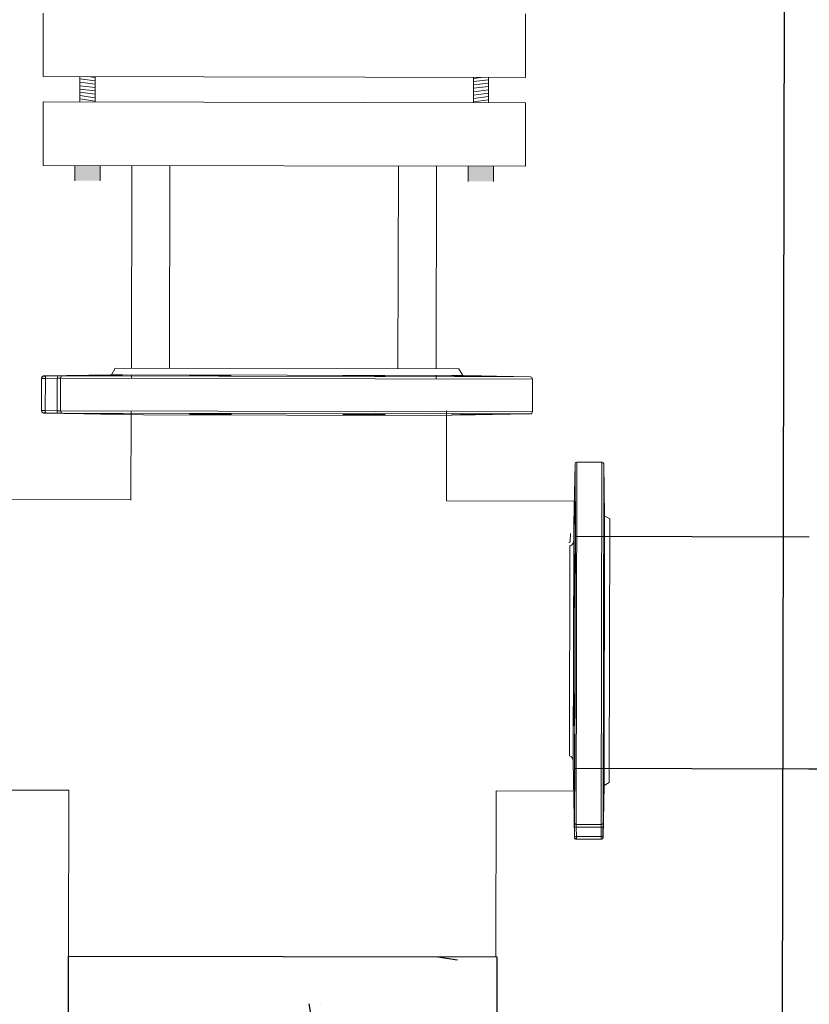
# Model space of a CAD drawing. Extents: x 0 to 361260, y 0 to 4201817.
# Tile 234 of 256: x 360056 to 360067, y 4201027 to 4201040. Entities that reach past the tile are written whole.
import ezdxf

# ---------------------------------------------------------------- set-up
doc = ezdxf.new("R2010")
doc.units = 0
doc.header["$LTSCALE"] = 0.5
doc.header["$MEASUREMENT"] = 0
doc.layers.add("navro'z", color=7, linetype='Continuous')
doc.layers.add('Д25', color=4, linetype='Continuous')

msp = doc.modelspace()

# ---------------------------------------------------------------- hatches: boundary and pattern name
at = {"linetype": 'ByBlock', "lineweight": 0, "transparency": 33554687}
for points in [[(360057.213, 4201038.434), (360056.877, 4201038.435), (360056.877, 4201038.233), (360057.212, 4201038.233)], [(360062.079, 4201038.425), (360062.415, 4201038.424), (360062.415, 4201038.223), (360062.079, 4201038.224)]]:
    msp.add_hatch(color=8, dxfattribs=at).paths.add_polyline_path(points)
at = {"layer": "navro'z", "transparency": 33554687}
h = msp.add_hatch(dxfattribs=at)
h.set_pattern_fill('AR-CONC', scale=0.024588, angle=-0.1069, style=0)
h.set_pattern_definition([(49.89306041, (271102.392, 2423250.563), (4.478860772, -0.400274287), [0.46840594, -5.152465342]), (354.8930604, (271102.392, 2423250.563), (-0.857804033, 4.699360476), [0.374724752, -4.121986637]), (100.3445051, (271102.7653, 2423250.5295), (3.621056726, 4.299085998), [0.398083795, -4.378925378]), (46.0772604, (271102.3944, 2423251.812), (6.66341502, -1.046185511), [0.70260891, -7.728698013]), (96.52861802, (271102.9496, 2423251.725), (5.848694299, 6.072866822), [0.597125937, -6.568394]), (351.0772116, (271102.3944, 2423251.812), (5.8486943, 6.07286682), [0.562086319, -6.18295182]), (20.89306041, (271103.0183, 2423251.4985), (3.7232310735, -2.5214746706), [0.46840594, -5.152465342]), (325.8930604, (271103.0183, 2423251.4985), (1.528053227, 4.526013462), [0.374724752, -4.121972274]), (71.3445054, (271103.3286, 2423251.2884), (5.251284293, 2.004538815), [0.398083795, -4.37891783]), (37.39306041, (271102.392, 2423250.5629), (0.0798236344, 2.0789140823), [0, -4.0720089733, 0, -4.184426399, 0, -4.137585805]), (7.39306041, (271102.392, 2423250.5629), (1.647572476, 2.4601930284), [0, -2.3857475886, 0, -3.9783277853, 0, -1.5769666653]), (327.39306041, (271100.9993, 2423250.5655), (3.333665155, -0.1470820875), [0, -1.561353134, 0, -4.871421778, 0, -6.4640019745]), (317.39306041, (271100.3748, 2423250.5666), (3.64339616, 0.6183934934), [0, -2.029759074, 0, -3.2351236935, 0, -4.590378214])])
h.paths.add_polyline_path([(360062.457, 4201027.973), (360056.797, 4201027.984), (360056.781, 4201019.678), (360062.441, 4201019.668)])

# ---------------------------------------------------------------- linework, layer by layer
at = {"color": 7, "linetype": 'ByBlock', "lineweight": 0, "transparency": 33554687}
for p, q in [((360056.461, 4201040.449), (360056.46, 4201039.61)), ((360062.838, 4201040.437), (360062.837, 4201039.598)), ((360062.837, 4201039.598), (360056.46, 4201039.61)), ((360056.946, 4201039.609), (360056.946, 4201039.274)), ((360056.946, 4201039.578), (360057.148, 4201039.551)), ((360057.045, 4201039.609), (360057.148, 4201039.596)), ((360057.148, 4201039.609), (360057.147, 4201039.273)), ((360062.149, 4201039.599), (360062.148, 4201039.264)), ((360062.251, 4201039.599), (360062.149, 4201039.586)), ((360062.35, 4201039.568), (360062.149, 4201039.542)), ((360062.35, 4201039.599), (360062.349, 4201039.263)), ((360056.946, 4201039.534), (360057.148, 4201039.507)), ((360056.946, 4201039.489), (360057.148, 4201039.463)), ((360056.946, 4201039.445), (360057.148, 4201039.419)), ((360062.35, 4201039.479), (360062.148, 4201039.454)), ((360062.35, 4201039.435), (360062.148, 4201039.409)), ((360062.35, 4201039.524), (360062.149, 4201039.498)), ((360056.946, 4201039.401), (360057.147, 4201039.375)), ((360056.946, 4201039.357), (360057.147, 4201039.33)), ((360056.946, 4201039.313), (360057.147, 4201039.286)), ((360062.35, 4201039.391), (360062.148, 4201039.365)), ((360062.35, 4201039.347), (360062.148, 4201039.321)), ((360062.35, 4201039.303), (360062.148, 4201039.277)), ((360056.459, 4201039.274), (360056.458, 4201038.435)), ((360056.459, 4201039.274), (360062.836, 4201039.263)), ((360062.836, 4201039.263), (360062.835, 4201038.423)), ((360056.458, 4201038.435), (360062.835, 4201038.423)), ((360056.877, 4201038.435), (360056.877, 4201038.233)), ((360057.213, 4201038.434), (360057.212, 4201038.233)), ((360057.632, 4201038.433, 158.468), (360057.627, 4201035.755, 80.652)), ((360058.136, 4201038.432, 158.468), (360058.131, 4201035.754, 158.468)), ((360061.156, 4201038.427, 158.468), (360061.151, 4201035.748, 158.468)), ((360061.66, 4201038.426, 158.468), (360061.655, 4201035.747, 80.652)), ((360062.079, 4201038.425), (360062.079, 4201038.224)), ((360062.415, 4201038.424), (360062.415, 4201038.223)), ((360057.627, 4201035.666, 78.081), (360057.627, 4201035.621, 76.771)), ((360061.655, 4201035.659, 78.081), (360061.655, 4201035.614, 76.771)), ((360057.622, 4201035.189, 188.434), (360057.62, 4201034.012, 154.248)), ((360061.793, 4201035.189, -94.256), (360061.791, 4201034.001, -128.756))]:
    msp.add_line(p, q, dxfattribs=at)
at = {"color": 7, "linetype": 'Continuous', "lineweight": 15, "transparency": 33554687}
for p, q in [((360057.363, 4201035.667, 188.434), (360056.469, 4201035.653, 188.434)), ((360057.414, 4201035.755, 188.434), (360057.363, 4201035.667, 188.434)), ((360062.007, 4201035.658, 188.434), (360057.363, 4201035.667, 188.434)), ((360061.957, 4201035.747, 188.434), (360057.414, 4201035.755, 188.434)), ((360062.007, 4201035.658, 188.434), (360061.957, 4201035.747, 188.434)), ((360062.901, 4201035.641, 188.434), (360062.007, 4201035.658, 188.434)), ((360056.439, 4201035.195, 188.434), (360056.44, 4201035.62, 188.434)), ((360056.489, 4201035.62, 188.434), (360056.488, 4201035.194, 188.434)), ((360056.647, 4201035.622, 188.434), (360056.489, 4201035.62, 188.434)), ((360056.494, 4201035.65, 188.434), (360056.652, 4201035.652, 188.434)), ((360056.646, 4201035.192, 188.434), (360056.647, 4201035.622, 188.434)), ((360056.691, 4201035.623, 188.434), (360056.691, 4201035.191, 188.434)), ((360062.929, 4201035.179, 188.434), (360062.93, 4201035.611, 188.434)), ((360056.468, 4201035.162, 188.434), (360057.788, 4201035.136, 188.434)), ((360056.646, 4201035.192, 188.434), (360056.488, 4201035.194, 188.434)), ((360056.651, 4201035.162, 188.434), (360056.493, 4201035.165, 188.434)), ((360061.865, 4201035.134, 188.434), (360062.9, 4201035.15, 188.434)), ((360063.494, 4201034.49), (360063.478, 4201033.696)), ((360063.848, 4201034.512), (360063.516, 4201034.513)), ((360063.882, 4201033.804), (360063.871, 4201034.49)), ((360063.875, 4201030.237), (360063.882, 4201033.804)), ((360063.95, 4201033.764), (360063.882, 4201033.804)), ((360063.946, 4201032.02), (360063.95, 4201033.764)), ((360063.943, 4201030.276), (360063.946, 4201032.02)), ((360063.469, 4201030.565), (360063.485, 4201029.551)), ((360063.862, 4201029.551), (360063.875, 4201030.237)), ((360063.875, 4201030.237), (360063.943, 4201030.276)), ((360063.487, 4201029.57), (360063.485, 4201029.692)), ((360063.507, 4201029.722), (360063.839, 4201029.721)), ((360063.839, 4201029.687), (360063.508, 4201029.688)), ((360063.51, 4201029.566), (360063.508, 4201029.688)), ((360063.837, 4201029.566), (360063.839, 4201029.687)), ((360063.861, 4201029.691), (360063.859, 4201029.569)), ((360063.51, 4201029.566), (360063.837, 4201029.566)), ((360063.836, 4201029.528), (360063.51, 4201029.529))]:
    msp.add_line(p, q, dxfattribs=at)
at = {"color": 8, "linetype": 'Continuous', "lineweight": 15, "transparency": 33554687}
for p, q in [((360062.93, 4201035.611, 188.434), (360056.691, 4201035.623, 188.434)), ((360056.718, 4201035.652, 188.434), (360062.901, 4201035.641, 188.434)), ((360062.929, 4201035.179, 188.434), (360056.691, 4201035.191, 188.434)), ((360062.9, 4201035.15, 188.434), (360056.717, 4201035.161, 188.434)), ((360057.788, 4201035.136, 188.434), (360061.572, 4201035.129, 188.434)), ((360063.485, 4201029.742), (360063.494, 4201034.49)), ((360063.507, 4201029.722), (360063.516, 4201034.513)), ((360063.839, 4201029.721), (360063.848, 4201034.512)), ((360063.871, 4201034.49), (360063.862, 4201029.742)), ((360063.474, 4201033.471), (360063.469, 4201030.565)), ((360063.418, 4201030.629), (360063.424, 4201033.406))]:
    msp.add_line(p, q, dxfattribs=at)
at = {"color": 144, "linetype": 'Continuous', "lineweight": 0, "transparency": 33554687}
for p, q in [((360061.572, 4201035.129, 188.434), (360061.865, 4201035.134, 188.434)), ((360063.478, 4201033.696), (360063.474, 4201033.471)), ((360063.431, 4201033.568), (360063.429, 4201033.471))]:
    msp.add_line(p, q, dxfattribs=at)
at = {"color": 7, "linetype": 'Continuous', "lineweight": 15, "transparency": 33554687}
for centre, radius, start, end in [((360056.47, 4201035.62, 188.434), 0.0295, 90.836, 179.8926), ((360056.536, 4201035.628, 188.434), 0.0473, 152.5506, 189.3603), ((360056.694, 4201035.63, 188.434), 0.0473, 152.558, 189.3359), ((360056.72, 4201035.624, 188.434), 0.0285, 93.343, 182.0503), ((360062.9, 4201035.611, 188.434), 0.0295, 359.8931, 88.8931), ((360056.469, 4201035.195, 188.434), 0.0295, 179.8935, 268.9502), ((360056.535, 4201035.186, 188.434), 0.0473, 170.4259, 207.2355), ((360056.693, 4201035.184, 188.434), 0.0473, 170.4503, 207.2281), ((360056.719, 4201035.19, 188.434), 0.0285, 177.7358, 266.4431), ((360062.899, 4201035.179, 188.434), 0.0295, 270.8931, 359.8931), ((360063.516, 4201034.49), 0.0227, 89.8931, 178.8931), ((360063.848, 4201034.489), 0.0227, 0.8931, 89.8931), ((360063.401, 4201030.564), 0.068, 0.8931, 74.8931), ((360063.507, 4201029.744), 0.0219, 183.343, 272.0503), ((360063.502, 4201029.724), 0.0363, 242.558, 279.3359), ((360063.84, 4201029.743), 0.0219, 267.7358, 356.4431), ((360063.845, 4201029.723), 0.0363, 260.4503, 297.2281), ((360063.504, 4201029.602), 0.0363, 242.5506, 279.3602), ((360063.51, 4201029.552), 0.0227, 180.836, 269.8926), ((360063.843, 4201029.602), 0.0363, 260.4259, 297.2355), ((360063.837, 4201029.551), 0.0227, 269.8935, 358.9502)]:
    msp.add_arc(centre, radius, start, end, dxfattribs=at)
for points, knots in [([(360056.959, 4201035.658, 188.434), (360056.966, 4201035.658, 188.434), (360056.978, 4201035.658, 188.434), (360057.013, 4201035.659, 188.434), (360057.033, 4201035.66, 188.434), (360057.083, 4201035.66, 188.434), (360057.111, 4201035.661, 188.434), (360057.171, 4201035.662, 188.434), (360057.202, 4201035.662, 188.434), (360057.266, 4201035.663, 188.434), (360057.297, 4201035.664, 188.434), (360057.356, 4201035.665, 188.434), (360057.384, 4201035.665, 188.434), (360057.433, 4201035.665, 188.434), (360057.454, 4201035.666, 188.434), (360057.487, 4201035.666, 188.434), (360057.499, 4201035.666, 188.434), (360057.506, 4201035.666, 188.434)], [0, 0, 0, 0, 0.125, 0.125, 0.25, 0.25, 0.375, 0.375, 0.5, 0.5, 0.625, 0.625, 0.75, 0.75, 0.875, 0.875, 1, 1, 1, 1]), ([(360057.509, 4201035.665, 188.434), (360057.51, 4201035.665, 188.434), (360057.514, 4201035.665, 188.434), (360057.487, 4201035.664, 188.434), (360057.432, 4201035.663, 188.434), (360057.353, 4201035.661, 188.434), (360057.261, 4201035.66, 188.434), (360057.165, 4201035.658, 188.434), (360057.087, 4201035.657, 188.434), (360057.049, 4201035.657, 188.434), (360057.034, 4201035.657, 188.434)], [0, 0, 0, 0, 0.05139, 0.194517, 0.337668, 0.480842, 0.624029, 0.767214, 0.910385, 1, 1, 1, 1]), ([(360058.396, 4201035.658, 188.434), (360058.403, 4201035.659, 188.434), (360058.415, 4201035.659, 188.434), (360058.449, 4201035.66, 188.434), (360058.47, 4201035.661, 188.434), (360058.52, 4201035.662, 188.434), (360058.548, 4201035.662, 188.434), (360058.608, 4201035.663, 188.434), (360058.639, 4201035.663, 188.434), (360058.702, 4201035.663, 188.434), (360058.733, 4201035.663, 188.434), (360058.793, 4201035.663, 188.434), (360058.821, 4201035.663, 188.434), (360058.87, 4201035.663, 188.434), (360058.891, 4201035.662, 188.434), (360058.924, 4201035.662, 188.434), (360058.936, 4201035.661, 188.434), (360058.943, 4201035.661, 188.434)], [0, 0, 0, 0, 0.125, 0.125, 0.25, 0.25, 0.375, 0.375, 0.5, 0.5, 0.625, 0.625, 0.75, 0.75, 0.875, 0.875, 1, 1, 1, 1]), ([(360058.946, 4201035.66, 188.434), (360058.947, 4201035.66, 188.434), (360058.95, 4201035.659, 188.434), (360058.924, 4201035.658, 188.434), (360058.869, 4201035.656, 188.434), (360058.79, 4201035.655, 188.434), (360058.698, 4201035.654, 188.434), (360058.602, 4201035.654, 188.434), (360058.524, 4201035.654, 188.434), (360058.486, 4201035.654, 188.434), (360058.471, 4201035.654, 188.434)], [0, 0, 0, 0, 0.051411, 0.194596, 0.337789, 0.480976, 0.624146, 0.767298, 0.910436, 1, 1, 1, 1]), ([(360060.428, 4201035.658, 188.434), (360060.435, 4201035.658, 188.434), (360060.447, 4201035.659, 188.434), (360060.481, 4201035.659, 188.434), (360060.502, 4201035.66, 188.434), (360060.552, 4201035.66, 188.434), (360060.58, 4201035.66, 188.434), (360060.64, 4201035.66, 188.434), (360060.671, 4201035.66, 188.434), (360060.734, 4201035.659, 188.434), (360060.765, 4201035.659, 188.434), (360060.825, 4201035.658, 188.434), (360060.852, 4201035.657, 188.434), (360060.902, 4201035.656, 188.434), (360060.923, 4201035.655, 188.434), (360060.956, 4201035.654, 188.434), (360060.968, 4201035.654, 188.434), (360060.975, 4201035.653, 188.434)], [0, 0, 0, 0, 0.125, 0.125, 0.25, 0.25, 0.375, 0.375, 0.5, 0.5, 0.625, 0.625, 0.75, 0.75, 0.875, 0.875, 1, 1, 1, 1]), ([(360056.469, 4201035.653, 188.434), (360056.466, 4201035.652, 188.434), (360056.46, 4201035.652, 188.434), (360056.453, 4201035.648, 188.434), (360056.449, 4201035.644, 188.434), (360056.445, 4201035.64, 188.434), (360056.441, 4201035.633, 188.434), (360056.441, 4201035.627, 188.434), (360056.44, 4201035.623, 188.434)], [0, 0, 0, 0, 0.239697, 0.368515, 0.5, 0.631485, 0.760303, 1, 1, 1, 1]), ([(360056.489, 4201035.62, 188.434), (360056.488, 4201035.62, 188.434), (360056.485, 4201035.62, 188.434), (360056.481, 4201035.62, 188.434), (360056.477, 4201035.62, 188.434), (360056.473, 4201035.62, 188.434), (360056.469, 4201035.62, 188.434), (360056.466, 4201035.62, 188.434), (360056.463, 4201035.62, 188.434), (360056.46, 4201035.62, 188.434), (360056.457, 4201035.62, 188.434), (360056.454, 4201035.62, 188.434), (360056.452, 4201035.62, 188.434), (360056.449, 4201035.62, 188.434), (360056.448, 4201035.62, 188.434), (360056.446, 4201035.62, 188.434), (360056.444, 4201035.62, 188.434), (360056.443, 4201035.62, 188.434), (360056.442, 4201035.62, 188.434), (360056.441, 4201035.62, 188.434), (360056.441, 4201035.62, 188.434), (360056.44, 4201035.62, 188.434), (360056.44, 4201035.62, 188.434), (360056.44, 4201035.62, 188.434)], [0, 0, 0, 0, 0.051599, 0.1028, 0.153604, 0.204009, 0.254016, 0.303625, 0.352836, 0.401649, 0.450064, 0.49808, 0.545699, 0.59292, 0.639743, 0.686168, 0.732195, 0.777824, 0.823055, 0.867888, 0.912323, 0.956361, 1, 1, 1, 1]), ([(360056.494, 4201035.65, 188.434), (360056.487, 4201035.65, 188.434), (360056.481, 4201035.65, 188.434), (360056.472, 4201035.649, 188.434), (360056.469, 4201035.649, 188.434), (360056.469, 4201035.65, 188.434)], [0, 0, 0, 0, 0.5, 0.5, 1, 1, 1, 1]), ([(360056.647, 4201035.622, 188.434), (360056.652, 4201035.622, 188.434), (360056.657, 4201035.623, 188.434), (360056.666, 4201035.623, 188.434), (360056.67, 4201035.623, 188.434), (360056.678, 4201035.623, 188.434), (360056.681, 4201035.623, 188.434), (360056.687, 4201035.623, 188.434), (360056.689, 4201035.623, 188.434), (360056.691, 4201035.623, 188.434)], [0, 0, 0, 0, 0.25, 0.25, 0.5, 0.5, 0.75, 0.75, 1, 1, 1, 1]), ([(360056.652, 4201035.652, 188.434), (360056.653, 4201035.652, 188.434), (360056.656, 4201035.652, 188.434), (360056.661, 4201035.652, 188.434), (360056.665, 4201035.652, 188.434), (360056.669, 4201035.652, 188.434), (360056.675, 4201035.652, 188.434), (360056.683, 4201035.652, 188.434), (360056.692, 4201035.652, 188.434), (360056.7, 4201035.652, 188.434), (360056.707, 4201035.652, 188.434), (360056.711, 4201035.652, 188.434), (360056.715, 4201035.652, 188.434), (360056.717, 4201035.652, 188.434), (360056.718, 4201035.652, 188.434)], [0, 0, 0, 0, 0.05016, 0.100085, 0.149903, 0.199742, 0.249729, 0.37485, 0.499943, 0.625015, 0.750128, 0.833481, 0.916562, 1, 1, 1, 1]), ([(360057.034, 4201035.657, 188.434), (360057.015, 4201035.657, 188.434), (360056.975, 4201035.657, 188.434), (360056.951, 4201035.657, 188.434), (360056.955, 4201035.657, 188.434), (360056.956, 4201035.657, 188.434)], [0, 0, 0, 0, 0.429639, 0.859279, 1, 1, 1, 1]), ([(360058.471, 4201035.654, 188.434), (360058.451, 4201035.655, 188.434), (360058.412, 4201035.655, 188.434), (360058.388, 4201035.656, 188.434), (360058.391, 4201035.657, 188.434), (360058.392, 4201035.657, 188.434)], [0, 0, 0, 0, 0.429654, 0.859306, 1, 1, 1, 1]), ([(360060.503, 4201035.653, 188.434), (360060.483, 4201035.654, 188.434), (360060.444, 4201035.655, 188.434), (360060.419, 4201035.656, 188.434), (360060.423, 4201035.657, 188.434), (360060.424, 4201035.657, 188.434)], [0, 0, 0, 0, 0.4296518, 0.8593028, 1, 1, 1, 1]), ([(360060.978, 4201035.652, 188.434), (360060.979, 4201035.652, 188.434), (360060.982, 4201035.651, 188.434), (360060.956, 4201035.65, 188.434), (360060.901, 4201035.65, 188.434), (360060.822, 4201035.65, 188.434), (360060.729, 4201035.65, 188.434), (360060.634, 4201035.651, 188.434), (360060.556, 4201035.652, 188.434), (360060.518, 4201035.653, 188.434), (360060.503, 4201035.653, 188.434)], [0, 0, 0, 0, 0.051435, 0.19463, 0.337807, 0.480966, 0.624113, 0.767259, 0.910413, 1, 1, 1, 1]), ([(360061.94, 4201035.654, 188.434), (360061.92, 4201035.655, 188.434), (360061.881, 4201035.656, 188.434), (360061.856, 4201035.657, 188.434), (360061.86, 4201035.657, 188.434), (360061.861, 4201035.657, 188.434)], [0, 0, 0, 0, 0.4295, 0.859001, 1, 1, 1, 1]), ([(360061.865, 4201035.657, 188.434), (360061.872, 4201035.658, 188.434), (360061.884, 4201035.658, 188.434), (360061.918, 4201035.657, 188.434), (360061.939, 4201035.657, 188.434), (360061.989, 4201035.656, 188.434), (360062.016, 4201035.656, 188.434), (360062.076, 4201035.655, 188.434), (360062.107, 4201035.654, 188.434), (360062.171, 4201035.653, 188.434), (360062.202, 4201035.653, 188.434), (360062.262, 4201035.651, 188.434), (360062.289, 4201035.651, 188.434), (360062.339, 4201035.65, 188.434), (360062.359, 4201035.649, 188.434), (360062.393, 4201035.648, 188.434), (360062.405, 4201035.648, 188.434), (360062.411, 4201035.648, 188.434)], [0, 0, 0, 0, 0.125, 0.125, 0.25, 0.25, 0.375, 0.375, 0.5, 0.5, 0.625, 0.625, 0.75, 0.75, 0.875, 0.875, 1, 1, 1, 1]), ([(360062.414, 4201035.647, 188.434), (360062.415, 4201035.647, 188.434), (360062.419, 4201035.647, 188.434), (360062.392, 4201035.647, 188.434), (360062.338, 4201035.647, 188.434), (360062.259, 4201035.648, 188.434), (360062.166, 4201035.65, 188.434), (360062.071, 4201035.651, 188.434), (360061.993, 4201035.653, 188.434), (360061.954, 4201035.654, 188.434), (360061.94, 4201035.654, 188.434)], [0, 0, 0, 0, 0.0512945, 0.1944595, 0.3376158, 0.4807739, 0.6239437, 0.7671315, 0.910337, 1, 1, 1, 1]), ([(360056.439, 4201035.195, 188.434), (360056.439, 4201035.195, 188.434), (360056.44, 4201035.195, 188.434), (360056.44, 4201035.195, 188.434), (360056.441, 4201035.195, 188.434), (360056.442, 4201035.195, 188.434), (360056.443, 4201035.195, 188.434), (360056.445, 4201035.195, 188.434), (360056.447, 4201035.195, 188.434), (360056.449, 4201035.195, 188.434), (360056.452, 4201035.195, 188.434), (360056.455, 4201035.195, 188.434), (360056.458, 4201035.194, 188.434), (360056.462, 4201035.194, 188.434), (360056.466, 4201035.194, 188.434), (360056.47, 4201035.194, 188.434), (360056.474, 4201035.194, 188.434), (360056.479, 4201035.194, 188.434), (360056.483, 4201035.194, 188.434), (360056.487, 4201035.194, 188.434), (360056.488, 4201035.194, 188.434)], [0, 0, 0, 0, 0.0509518, 0.1024451, 0.1544801, 0.2070565, 0.2601746, 0.3138343, 0.3680356, 0.4227786, 0.4780632, 0.5338894, 0.5902573, 0.6471669, 0.7046182, 0.7626111, 0.8211458, 0.8802221, 0.9398402, 1, 1, 1, 1]), ([(360056.439, 4201035.191, 188.434), (360056.44, 4201035.188, 188.434), (360056.44, 4201035.182, 188.434), (360056.444, 4201035.175, 188.434), (360056.448, 4201035.17, 188.434), (360056.452, 4201035.167, 188.434), (360056.459, 4201035.163, 188.434), (360056.465, 4201035.162, 188.434), (360056.468, 4201035.162, 188.434)], [0, 0, 0, 0, 0.239697, 0.368515, 0.5, 0.631485, 0.760303, 1, 1, 1, 1]), ([(360056.468, 4201035.165, 188.434), (360056.468, 4201035.165, 188.434), (360056.471, 4201035.165, 188.434), (360056.48, 4201035.165, 188.434), (360056.486, 4201035.165, 188.434), (360056.493, 4201035.165, 188.434)], [0, 0, 0, 0, 0.5, 0.5, 1, 1, 1, 1]), ([(360056.691, 4201035.191, 188.434), (360056.689, 4201035.191, 188.434), (360056.686, 4201035.191, 188.434), (360056.68, 4201035.191, 188.434), (360056.677, 4201035.191, 188.434), (360056.669, 4201035.191, 188.434), (360056.665, 4201035.191, 188.434), (360056.656, 4201035.191, 188.434), (360056.651, 4201035.191, 188.434), (360056.646, 4201035.192, 188.434)], [0, 0, 0, 0, 0.25, 0.25, 0.5, 0.5, 0.75, 0.75, 1, 1, 1, 1]), ([(360056.717, 4201035.161, 188.434), (360056.717, 4201035.161, 188.434), (360056.716, 4201035.161, 188.434), (360056.713, 4201035.161, 188.434), (360056.711, 4201035.161, 188.434), (360056.709, 4201035.161, 188.434), (360056.705, 4201035.161, 188.434), (360056.699, 4201035.161, 188.434), (360056.691, 4201035.161, 188.434), (360056.682, 4201035.162, 188.434), (360056.673, 4201035.162, 188.434), (360056.665, 4201035.162, 188.434), (360056.658, 4201035.162, 188.434), (360056.653, 4201035.162, 188.434), (360056.651, 4201035.162, 188.434)], [0, 0, 0, 0, 0.0500912, 0.0999746, 0.1497852, 0.1996587, 0.2497299, 0.3747916, 0.4999445, 0.6249568, 0.7501308, 0.8333697, 0.9164619, 1, 1, 1, 1]), ([(360057.033, 4201035.155, 188.434), (360057.056, 4201035.155, 188.434), (360057.081, 4201035.155, 188.434), (360057.139, 4201035.154, 188.434), (360057.169, 4201035.154, 188.434), (360057.232, 4201035.153, 188.434), (360057.263, 4201035.152, 188.434), (360057.325, 4201035.151, 188.434), (360057.354, 4201035.15, 188.434), (360057.408, 4201035.149, 188.434), (360057.431, 4201035.148, 188.434), (360057.471, 4201035.147, 188.434), (360057.486, 4201035.147, 188.434), (360057.507, 4201035.146, 188.434), (360057.512, 4201035.146, 188.434), (360057.511, 4201035.145, 188.434), (360057.506, 4201035.145, 188.434), (360057.485, 4201035.145, 188.434), (360057.469, 4201035.145, 188.434), (360057.429, 4201035.146, 188.434), (360057.406, 4201035.146, 188.434), (360057.352, 4201035.147, 188.434), (360057.322, 4201035.147, 188.434), (360057.26, 4201035.148, 188.434), (360057.229, 4201035.149, 188.434), (360057.166, 4201035.15, 188.434), (360057.136, 4201035.151, 188.434), (360057.079, 4201035.152, 188.434), (360057.053, 4201035.152, 188.434), (360057.009, 4201035.153, 188.434), (360056.991, 4201035.154, 188.434), (360056.964, 4201035.155, 188.434), (360056.956, 4201035.155, 188.434), (360056.953, 4201035.155, 188.434)], [0, 0, 0, 0, 0.0625, 0.0625, 0.125, 0.125, 0.1875, 0.1875, 0.25, 0.25, 0.3125, 0.3125, 0.375, 0.375, 0.4375, 0.4375, 0.5, 0.5, 0.5625, 0.5625, 0.625, 0.625, 0.6875, 0.6875, 0.75, 0.75, 0.8125, 0.8125, 0.875, 0.875, 0.9375, 0.9375, 1, 1, 1, 1]), ([(360056.954, 4201035.155, 188.434), (360056.955, 4201035.156, 188.434), (360056.955, 4201035.156, 188.434), (360056.987, 4201035.156, 188.434), (360057.02, 4201035.155, 188.434), (360057.033, 4201035.155, 188.434)], [0, 0, 0, 0, 0.3025809, 0.7315716, 1, 1, 1, 1]), ([(360058.47, 4201035.153, 188.434), (360058.492, 4201035.153, 188.434), (360058.518, 4201035.153, 188.434), (360058.575, 4201035.153, 188.434), (360058.606, 4201035.153, 188.434), (360058.669, 4201035.152, 188.434), (360058.7, 4201035.152, 188.434), (360058.762, 4201035.151, 188.434), (360058.791, 4201035.151, 188.434), (360058.845, 4201035.15, 188.434), (360058.868, 4201035.149, 188.434), (360058.908, 4201035.148, 188.434), (360058.923, 4201035.148, 188.434), (360058.943, 4201035.147, 188.434), (360058.949, 4201035.146, 188.434), (360058.948, 4201035.145, 188.434), (360058.943, 4201035.145, 188.434), (360058.921, 4201035.144, 188.434), (360058.906, 4201035.143, 188.434), (360058.866, 4201035.143, 188.434), (360058.842, 4201035.143, 188.434), (360058.788, 4201035.143, 188.434), (360058.759, 4201035.143, 188.434), (360058.697, 4201035.143, 188.434), (360058.666, 4201035.143, 188.434), (360058.603, 4201035.144, 188.434), (360058.573, 4201035.144, 188.434), (360058.516, 4201035.145, 188.434), (360058.49, 4201035.146, 188.434), (360058.446, 4201035.147, 188.434), (360058.428, 4201035.148, 188.434), (360058.401, 4201035.149, 188.434), (360058.392, 4201035.149, 188.434), (360058.389, 4201035.15, 188.434)], [0, 0, 0, 0, 0.0625, 0.0625, 0.125, 0.125, 0.1875, 0.1875, 0.25, 0.25, 0.3125, 0.3125, 0.375, 0.375, 0.4375, 0.4375, 0.5, 0.5, 0.5625, 0.5625, 0.625, 0.625, 0.6875, 0.6875, 0.75, 0.75, 0.8125, 0.8125, 0.875, 0.875, 0.9375, 0.9375, 1, 1, 1, 1]), ([(360058.391, 4201035.15, 188.434), (360058.391, 4201035.151, 188.434), (360058.392, 4201035.151, 188.434), (360058.424, 4201035.152, 188.434), (360058.457, 4201035.153, 188.434), (360058.47, 4201035.153, 188.434)], [0, 0, 0, 0, 0.30222, 0.731378, 1, 1, 1, 1]), ([(360060.502, 4201035.146, 188.434), (360060.524, 4201035.147, 188.434), (360060.55, 4201035.147, 188.434), (360060.607, 4201035.148, 188.434), (360060.637, 4201035.148, 188.434), (360060.701, 4201035.149, 188.434), (360060.732, 4201035.149, 188.434), (360060.794, 4201035.149, 188.434), (360060.823, 4201035.149, 188.434), (360060.877, 4201035.148, 188.434), (360060.9, 4201035.148, 188.434), (360060.94, 4201035.148, 188.434), (360060.955, 4201035.147, 188.434), (360060.975, 4201035.146, 188.434), (360060.98, 4201035.146, 188.434), (360060.98, 4201035.145, 188.434), (360060.975, 4201035.144, 188.434), (360060.953, 4201035.143, 188.434), (360060.938, 4201035.143, 188.434), (360060.898, 4201035.142, 188.434), (360060.874, 4201035.141, 188.434), (360060.82, 4201035.141, 188.434), (360060.791, 4201035.14, 188.434), (360060.729, 4201035.14, 188.434), (360060.698, 4201035.139, 188.434), (360060.635, 4201035.139, 188.434), (360060.604, 4201035.139, 188.434), (360060.547, 4201035.139, 188.434), (360060.522, 4201035.14, 188.434), (360060.478, 4201035.14, 188.434), (360060.46, 4201035.141, 188.434), (360060.433, 4201035.141, 188.434), (360060.424, 4201035.142, 188.434), (360060.421, 4201035.142, 188.434)], [0, 0, 0, 0, 0.0625, 0.0625, 0.125, 0.125, 0.1875, 0.1875, 0.25, 0.25, 0.3125, 0.3125, 0.375, 0.375, 0.4375, 0.4375, 0.5, 0.5, 0.5625, 0.5625, 0.625, 0.625, 0.6875, 0.6875, 0.75, 0.75, 0.8125, 0.8125, 0.875, 0.875, 0.9375, 0.9375, 1, 1, 1, 1]), ([(360060.423, 4201035.143, 188.434), (360060.423, 4201035.143, 188.434), (360060.424, 4201035.144, 188.434), (360060.455, 4201035.145, 188.434), (360060.489, 4201035.146, 188.434), (360060.502, 4201035.146, 188.434)], [0, 0, 0, 0, 0.302161, 0.73131, 1, 1, 1, 1]), ([(360061.939, 4201035.14, 188.434), (360061.961, 4201035.14, 188.434), (360061.987, 4201035.141, 188.434), (360062.044, 4201035.142, 188.434), (360062.074, 4201035.142, 188.434), (360062.137, 4201035.143, 188.434), (360062.169, 4201035.144, 188.434), (360062.231, 4201035.145, 188.434), (360062.26, 4201035.145, 188.434), (360062.314, 4201035.145, 188.434), (360062.337, 4201035.145, 188.434), (360062.376, 4201035.146, 188.434), (360062.391, 4201035.146, 188.434), (360062.412, 4201035.146, 188.434), (360062.417, 4201035.145, 188.434), (360062.417, 4201035.145, 188.434), (360062.411, 4201035.145, 188.434), (360062.39, 4201035.144, 188.434), (360062.375, 4201035.144, 188.434), (360062.335, 4201035.143, 188.434), (360062.311, 4201035.143, 188.434), (360062.257, 4201035.142, 188.434), (360062.228, 4201035.141, 188.434), (360062.166, 4201035.14, 188.434), (360062.134, 4201035.14, 188.434), (360062.071, 4201035.139, 188.434), (360062.041, 4201035.138, 188.434), (360061.984, 4201035.138, 188.434), (360061.959, 4201035.137, 188.434), (360061.914, 4201035.137, 188.434), (360061.896, 4201035.137, 188.434), (360061.869, 4201035.137, 188.434), (360061.861, 4201035.137, 188.434), (360061.858, 4201035.137, 188.434)], [0, 0, 0, 0, 0.0625, 0.0625, 0.125, 0.125, 0.1875, 0.1875, 0.25, 0.25, 0.3125, 0.3125, 0.375, 0.375, 0.4375, 0.4375, 0.5, 0.5, 0.5625, 0.5625, 0.625, 0.625, 0.6875, 0.6875, 0.75, 0.75, 0.8125, 0.8125, 0.875, 0.875, 0.9375, 0.9375, 1, 1, 1, 1]), ([(360061.86, 4201035.137, 188.434), (360061.86, 4201035.138, 188.434), (360061.861, 4201035.138, 188.434), (360061.892, 4201035.139, 188.434), (360061.926, 4201035.14, 188.434), (360061.939, 4201035.14, 188.434)], [0, 0, 0, 0, 0.302647, 0.731552, 1, 1, 1, 1]), ([(360063.481, 4201033.695), (360063.481, 4201033.7), (360063.481, 4201033.709), (360063.481, 4201033.736), (360063.481, 4201033.752), (360063.482, 4201033.79), (360063.482, 4201033.811), (360063.483, 4201033.857), (360063.483, 4201033.881), (360063.484, 4201033.93), (360063.485, 4201033.954), (360063.486, 4201034), (360063.486, 4201034.021), (360063.487, 4201034.059), (360063.487, 4201034.075), (360063.488, 4201034.1), (360063.488, 4201034.109), (360063.489, 4201034.115)], [0, 0, 0, 0, 0.125, 0.125, 0.25, 0.25, 0.375, 0.375, 0.5, 0.5, 0.625, 0.625, 0.75, 0.75, 0.875, 0.875, 1, 1, 1, 1]), ([(360063.489, 4201034.117), (360063.489, 4201034.118), (360063.489, 4201034.12), (360063.489, 4201034.1), (360063.489, 4201034.058), (360063.488, 4201033.997), (360063.487, 4201033.926), (360063.486, 4201033.853), (360063.485, 4201033.793), (360063.484, 4201033.764), (360063.484, 4201033.752)], [0, 0, 0, 0, 0.0513841, 0.1945356, 0.3376784, 0.4808229, 0.6239793, 0.7671535, 0.9103455, 1, 1, 1, 1]), ([(360063.878, 4201033.752), (360063.878, 4201033.769), (360063.878, 4201033.788), (360063.877, 4201033.833), (360063.877, 4201033.856), (360063.876, 4201033.904), (360063.876, 4201033.928), (360063.875, 4201033.976), (360063.875, 4201033.998), (360063.874, 4201034.039), (360063.874, 4201034.057), (360063.874, 4201034.088), (360063.874, 4201034.099), (360063.874, 4201034.115), (360063.874, 4201034.119), (360063.874, 4201034.119), (360063.875, 4201034.115), (360063.875, 4201034.098), (360063.875, 4201034.086), (360063.876, 4201034.056), (360063.876, 4201034.037), (360063.877, 4201033.996), (360063.878, 4201033.974), (360063.878, 4201033.926), (360063.879, 4201033.902), (360063.879, 4201033.853), (360063.88, 4201033.83), (360063.88, 4201033.786), (360063.88, 4201033.767), (360063.881, 4201033.733), (360063.881, 4201033.719), (360063.881, 4201033.698), (360063.881, 4201033.692), (360063.881, 4201033.69)], [0, 0, 0, 0, 0.0625, 0.0625, 0.125, 0.125, 0.1875, 0.1875, 0.25, 0.25, 0.3125, 0.3125, 0.375, 0.375, 0.4375, 0.4375, 0.5, 0.5, 0.5625, 0.5625, 0.625, 0.625, 0.6875, 0.6875, 0.75, 0.75, 0.8125, 0.8125, 0.875, 0.875, 0.9375, 0.9375, 1, 1, 1, 1]), ([(360063.484, 4201033.752), (360063.483, 4201033.737), (360063.482, 4201033.707), (360063.482, 4201033.688), (360063.481, 4201033.691), (360063.481, 4201033.692)], [0, 0, 0, 0, 0.429621, 0.859245, 1, 1, 1, 1]), ([(360063.88, 4201033.691), (360063.88, 4201033.691), (360063.88, 4201033.692), (360063.879, 4201033.716), (360063.879, 4201033.742), (360063.878, 4201033.752)], [0, 0, 0, 0, 0.302844, 0.731628, 1, 1, 1, 1]), ([(360063.481, 4201032.591), (360063.48, 4201032.597), (360063.48, 4201032.606), (360063.479, 4201032.632), (360063.479, 4201032.648), (360063.479, 4201032.687), (360063.479, 4201032.708), (360063.479, 4201032.754), (360063.479, 4201032.778), (360063.48, 4201032.827), (360063.48, 4201032.85), (360063.481, 4201032.896), (360063.481, 4201032.917), (360063.482, 4201032.955), (360063.483, 4201032.971), (360063.483, 4201032.997), (360063.484, 4201033.006), (360063.484, 4201033.011)], [0, 0, 0, 0, 0.125, 0.125, 0.25, 0.25, 0.375, 0.375, 0.5, 0.5, 0.625, 0.625, 0.75, 0.75, 0.875, 0.875, 1, 1, 1, 1]), ([(360063.485, 4201033.013), (360063.485, 4201033.014), (360063.486, 4201033.017), (360063.486, 4201032.997), (360063.487, 4201032.955), (360063.487, 4201032.894), (360063.487, 4201032.823), (360063.486, 4201032.75), (360063.485, 4201032.69), (360063.485, 4201032.66), (360063.484, 4201032.649)], [0, 0, 0, 0, 0.051518, 0.1947, 0.337864, 0.481011, 0.624146, 0.767279, 0.910421, 1, 1, 1, 1]), ([(360063.873, 4201032.648), (360063.873, 4201032.665), (360063.873, 4201032.685), (360063.872, 4201032.729), (360063.872, 4201032.752), (360063.872, 4201032.801), (360063.872, 4201032.825), (360063.872, 4201032.873), (360063.872, 4201032.895), (360063.872, 4201032.936), (360063.872, 4201032.954), (360063.873, 4201032.984), (360063.873, 4201032.996), (360063.873, 4201033.012), (360063.874, 4201033.016), (360063.875, 4201033.015), (360063.875, 4201033.011), (360063.876, 4201032.995), (360063.876, 4201032.983), (360063.877, 4201032.952), (360063.877, 4201032.934), (360063.878, 4201032.893), (360063.878, 4201032.87), (360063.879, 4201032.823), (360063.879, 4201032.798), (360063.879, 4201032.75), (360063.879, 4201032.727), (360063.879, 4201032.683), (360063.879, 4201032.664), (360063.878, 4201032.629), (360063.878, 4201032.616), (360063.877, 4201032.595), (360063.877, 4201032.589), (360063.877, 4201032.586)], [0, 0, 0, 0, 0.0625, 0.0625, 0.125, 0.125, 0.1875, 0.1875, 0.25, 0.25, 0.3125, 0.3125, 0.375, 0.375, 0.4375, 0.4375, 0.5, 0.5, 0.5625, 0.5625, 0.625, 0.625, 0.6875, 0.6875, 0.75, 0.75, 0.8125, 0.8125, 0.875, 0.875, 0.9375, 0.9375, 1, 1, 1, 1]), ([(360063.484, 4201032.649), (360063.484, 4201032.634), (360063.483, 4201032.604), (360063.482, 4201032.585), (360063.482, 4201032.588), (360063.481, 4201032.589)], [0, 0, 0, 0, 0.429764, 0.859527, 1, 1, 1, 1]), ([(360063.876, 4201032.588), (360063.876, 4201032.588), (360063.875, 4201032.588), (360063.874, 4201032.612), (360063.874, 4201032.638), (360063.873, 4201032.648)], [0, 0, 0, 0, 0.302342, 0.73138, 1, 1, 1, 1]), ([(360063.481, 4201031.031), (360063.48, 4201031.036), (360063.48, 4201031.046), (360063.479, 4201031.072), (360063.479, 4201031.088), (360063.478, 4201031.126), (360063.478, 4201031.147), (360063.477, 4201031.194), (360063.477, 4201031.217), (360063.477, 4201031.266), (360063.477, 4201031.29), (360063.477, 4201031.336), (360063.477, 4201031.357), (360063.477, 4201031.395), (360063.477, 4201031.411), (360063.478, 4201031.437), (360063.478, 4201031.446), (360063.479, 4201031.451)], [0, 0, 0, 0, 0.125, 0.125, 0.25, 0.25, 0.375, 0.375, 0.5, 0.5, 0.625, 0.625, 0.75, 0.75, 0.875, 0.875, 1, 1, 1, 1]), ([(360063.479, 4201031.453), (360063.479, 4201031.454), (360063.48, 4201031.457), (360063.481, 4201031.436), (360063.482, 4201031.394), (360063.483, 4201031.333), (360063.484, 4201031.262), (360063.484, 4201031.189), (360063.484, 4201031.129), (360063.483, 4201031.1), (360063.483, 4201031.088)], [0, 0, 0, 0, 0.051444, 0.194624, 0.337812, 0.480994, 0.624159, 0.767306, 0.910439, 1, 1, 1, 1]), ([(360063.869, 4201031.088), (360063.869, 4201031.105), (360063.869, 4201031.125), (360063.869, 4201031.169), (360063.869, 4201031.192), (360063.869, 4201031.24), (360063.869, 4201031.265), (360063.87, 4201031.312), (360063.87, 4201031.334), (360063.871, 4201031.376), (360063.871, 4201031.394), (360063.872, 4201031.424), (360063.872, 4201031.435), (360063.873, 4201031.451), (360063.874, 4201031.455), (360063.875, 4201031.455), (360063.875, 4201031.451), (360063.876, 4201031.434), (360063.876, 4201031.423), (360063.876, 4201031.392), (360063.876, 4201031.374), (360063.876, 4201031.332), (360063.876, 4201031.31), (360063.876, 4201031.262), (360063.876, 4201031.238), (360063.875, 4201031.19), (360063.875, 4201031.167), (360063.874, 4201031.123), (360063.874, 4201031.103), (360063.873, 4201031.069), (360063.873, 4201031.055), (360063.872, 4201031.035), (360063.871, 4201031.028), (360063.871, 4201031.026)], [0, 0, 0, 0, 0.0625, 0.0625, 0.125, 0.125, 0.1875, 0.1875, 0.25, 0.25, 0.3125, 0.3125, 0.375, 0.375, 0.4375, 0.4375, 0.5, 0.5, 0.5625, 0.5625, 0.625, 0.625, 0.6875, 0.6875, 0.75, 0.75, 0.8125, 0.8125, 0.875, 0.875, 0.9375, 0.9375, 1, 1, 1, 1]), ([(360063.483, 4201031.088), (360063.483, 4201031.073), (360063.483, 4201031.043), (360063.482, 4201031.024), (360063.481, 4201031.027), (360063.481, 4201031.028)], [0, 0, 0, 0, 0.429698, 0.859394, 1, 1, 1, 1]), ([(360063.87, 4201031.027), (360063.87, 4201031.027), (360063.87, 4201031.028), (360063.869, 4201031.052), (360063.869, 4201031.078), (360063.869, 4201031.088)], [0, 0, 0, 0, 0.302292, 0.731406, 1, 1, 1, 1]), ([(360063.475, 4201030.35), (360063.475, 4201030.35), (360063.475, 4201030.353), (360063.476, 4201030.333), (360063.477, 4201030.291), (360063.478, 4201030.23), (360063.479, 4201030.159), (360063.48, 4201030.086), (360063.481, 4201030.026), (360063.481, 4201029.997), (360063.481, 4201029.985)], [0, 0, 0, 0, 0.051357, 0.19449, 0.337645, 0.480825, 0.624016, 0.767206, 0.910382, 1, 1, 1, 1]), ([(360063.481, 4201029.928), (360063.481, 4201029.933), (360063.48, 4201029.942), (360063.48, 4201029.968), (360063.479, 4201029.985), (360063.479, 4201030.023), (360063.478, 4201030.044), (360063.478, 4201030.09), (360063.477, 4201030.114), (360063.476, 4201030.163), (360063.476, 4201030.187), (360063.476, 4201030.233), (360063.475, 4201030.254), (360063.475, 4201030.292), (360063.475, 4201030.308), (360063.475, 4201030.333), (360063.475, 4201030.342), (360063.475, 4201030.348)], [0, 0, 0, 0, 0.125, 0.125, 0.25, 0.25, 0.375, 0.375, 0.5, 0.5, 0.625, 0.625, 0.75, 0.75, 0.875, 0.875, 1, 1, 1, 1]), ([(360063.867, 4201029.984), (360063.867, 4201030.002), (360063.867, 4201030.021), (360063.868, 4201030.065), (360063.868, 4201030.089), (360063.869, 4201030.137), (360063.869, 4201030.161), (360063.87, 4201030.209), (360063.871, 4201030.231), (360063.872, 4201030.272), (360063.872, 4201030.29), (360063.873, 4201030.321), (360063.873, 4201030.332), (360063.874, 4201030.348), (360063.874, 4201030.352), (360063.874, 4201030.352), (360063.875, 4201030.347), (360063.875, 4201030.331), (360063.874, 4201030.319), (360063.874, 4201030.289), (360063.874, 4201030.27), (360063.873, 4201030.229), (360063.873, 4201030.207), (360063.872, 4201030.159), (360063.872, 4201030.135), (360063.871, 4201030.086), (360063.87, 4201030.063), (360063.869, 4201030.019), (360063.869, 4201030), (360063.868, 4201029.966), (360063.868, 4201029.952), (360063.867, 4201029.931), (360063.867, 4201029.925), (360063.867, 4201029.922)], [0, 0, 0, 0, 0.0625, 0.0625, 0.125, 0.125, 0.1875, 0.1875, 0.25, 0.25, 0.3125, 0.3125, 0.375, 0.375, 0.4375, 0.4375, 0.5, 0.5, 0.5625, 0.5625, 0.625, 0.625, 0.6875, 0.6875, 0.75, 0.75, 0.8125, 0.8125, 0.875, 0.875, 0.9375, 0.9375, 1, 1, 1, 1]), ([(360063.481, 4201029.985), (360063.481, 4201029.97), (360063.482, 4201029.94), (360063.481, 4201029.921), (360063.481, 4201029.924), (360063.481, 4201029.925)], [0, 0, 0, 0, 0.4295952, 0.8591907, 1, 1, 1, 1]), ([(360063.867, 4201029.924), (360063.866, 4201029.924), (360063.866, 4201029.925), (360063.866, 4201029.949), (360063.867, 4201029.975), (360063.867, 4201029.984)], [0, 0, 0, 0, 0.3025096, 0.7315442, 1, 1, 1, 1]), ([(360063.485, 4201029.692), (360063.485, 4201029.693), (360063.485, 4201029.695), (360063.485, 4201029.698), (360063.485, 4201029.701), (360063.485, 4201029.705), (360063.485, 4201029.709), (360063.485, 4201029.715), (360063.485, 4201029.722), (360063.485, 4201029.729), (360063.485, 4201029.734), (360063.485, 4201029.737), (360063.485, 4201029.74), (360063.485, 4201029.742), (360063.485, 4201029.742)], [0, 0, 0, 0, 0.05016, 0.100085, 0.149903, 0.199742, 0.249729, 0.37485, 0.499943, 0.625015, 0.750128, 0.833481, 0.916562, 1, 1, 1, 1]), ([(360063.508, 4201029.688), (360063.508, 4201029.692), (360063.508, 4201029.695), (360063.508, 4201029.702), (360063.508, 4201029.705), (360063.508, 4201029.711), (360063.508, 4201029.714), (360063.507, 4201029.719), (360063.507, 4201029.72), (360063.507, 4201029.722)], [0, 0, 0, 0, 0.25, 0.25, 0.5, 0.5, 0.75, 0.75, 1, 1, 1, 1]), ([(360063.839, 4201029.721), (360063.839, 4201029.72), (360063.839, 4201029.718), (360063.839, 4201029.713), (360063.839, 4201029.711), (360063.839, 4201029.705), (360063.839, 4201029.702), (360063.839, 4201029.695), (360063.839, 4201029.691), (360063.839, 4201029.687)], [0, 0, 0, 0, 0.25, 0.25, 0.5, 0.5, 0.75, 0.75, 1, 1, 1, 1]), ([(360063.862, 4201029.742), (360063.862, 4201029.741), (360063.862, 4201029.74), (360063.862, 4201029.739), (360063.862, 4201029.737), (360063.862, 4201029.735), (360063.862, 4201029.732), (360063.862, 4201029.728), (360063.862, 4201029.722), (360063.862, 4201029.715), (360063.862, 4201029.708), (360063.862, 4201029.702), (360063.862, 4201029.696), (360063.862, 4201029.693), (360063.861, 4201029.691)], [0, 0, 0, 0, 0.050091, 0.099975, 0.149785, 0.199659, 0.24973, 0.374792, 0.499944, 0.624957, 0.750131, 0.83337, 0.916462, 1, 1, 1, 1]), ([(360063.485, 4201029.551), (360063.485, 4201029.549), (360063.485, 4201029.544), (360063.488, 4201029.539), (360063.491, 4201029.535), (360063.495, 4201029.533), (360063.5, 4201029.53), (360063.504, 4201029.529), (360063.507, 4201029.529)], [0, 0, 0, 0, 0.239697, 0.368515, 0.5, 0.631485, 0.760303, 1, 1, 1, 1]), ([(360063.487, 4201029.57), (360063.487, 4201029.565), (360063.487, 4201029.56), (360063.487, 4201029.553), (360063.487, 4201029.551), (360063.487, 4201029.551)], [0, 0, 0, 0, 0.5, 0.5, 1, 1, 1, 1]), ([(360063.51, 4201029.566), (360063.51, 4201029.565), (360063.51, 4201029.563), (360063.51, 4201029.56), (360063.51, 4201029.557), (360063.51, 4201029.554), (360063.51, 4201029.551), (360063.51, 4201029.549), (360063.51, 4201029.546), (360063.51, 4201029.544), (360063.51, 4201029.542), (360063.51, 4201029.54), (360063.51, 4201029.538), (360063.51, 4201029.536), (360063.51, 4201029.535), (360063.51, 4201029.533), (360063.51, 4201029.532), (360063.51, 4201029.531), (360063.51, 4201029.53), (360063.51, 4201029.53), (360063.51, 4201029.529), (360063.51, 4201029.529), (360063.51, 4201029.529), (360063.51, 4201029.529)], [0, 0, 0, 0, 0.0515993, 0.1028005, 0.1536036, 0.2040087, 0.2540158, 0.3036248, 0.3528357, 0.4016487, 0.4500636, 0.4980805, 0.5456994, 0.5929203, 0.6397432, 0.6861681, 0.7321951, 0.7778241, 0.8230551, 0.8678882, 0.9123234, 0.9563607, 1, 1, 1, 1]), ([(360063.836, 4201029.528), (360063.836, 4201029.528), (360063.836, 4201029.528), (360063.836, 4201029.529), (360063.836, 4201029.529), (360063.836, 4201029.53), (360063.836, 4201029.531), (360063.836, 4201029.533), (360063.836, 4201029.534), (360063.836, 4201029.536), (360063.837, 4201029.538), (360063.837, 4201029.54), (360063.837, 4201029.543), (360063.837, 4201029.546), (360063.837, 4201029.549), (360063.837, 4201029.552), (360063.837, 4201029.555), (360063.837, 4201029.559), (360063.837, 4201029.562), (360063.837, 4201029.565), (360063.837, 4201029.566)], [0, 0, 0, 0, 0.050952, 0.102445, 0.15448, 0.207057, 0.260175, 0.313834, 0.368036, 0.422779, 0.478063, 0.533889, 0.590257, 0.647167, 0.704618, 0.762611, 0.821146, 0.880222, 0.93984, 1, 1, 1, 1]), ([(360063.839, 4201029.528), (360063.842, 4201029.529), (360063.846, 4201029.529), (360063.851, 4201029.532), (360063.855, 4201029.535), (360063.858, 4201029.538), (360063.861, 4201029.543), (360063.861, 4201029.548), (360063.862, 4201029.551)], [0, 0, 0, 0, 0.239697, 0.368515, 0.5, 0.631485, 0.760303, 1, 1, 1, 1]), ([(360063.859, 4201029.551), (360063.859, 4201029.551), (360063.859, 4201029.553), (360063.859, 4201029.559), (360063.859, 4201029.564), (360063.859, 4201029.569)], [0, 0, 0, 0, 0.5, 0.5, 1, 1, 1, 1])]:
    msp.add_open_spline(points, degree=3, knots=knots, dxfattribs=at)
at = {"color": 144, "linetype": 'Continuous', "lineweight": 0, "transparency": 33554687}
for points in [[(360061.865, 4201035.134, 188.434), (360061.865, 4201035.134, 188.434), (360061.865, 4201035.133, 188.434), (360061.865, 4201035.134, 188.434), (360061.865, 4201035.134, 188.434)], [(360063.478, 4201033.696), (360063.478, 4201033.696), (360063.478, 4201033.696), (360063.478, 4201033.696), (360063.478, 4201033.696)]]:
    msp.add_open_spline(points, degree=3, dxfattribs=at)
for points, knots in [([(360063.429, 4201033.471), (360063.429, 4201033.471), (360063.429, 4201033.47), (360063.429, 4201033.468), (360063.428, 4201033.466), (360063.427, 4201033.464), (360063.426, 4201033.461), (360063.424, 4201033.458), (360063.422, 4201033.455), (360063.419, 4201033.453), (360063.416, 4201033.451), (360063.413, 4201033.45), (360063.412, 4201033.45)], [0, 0, 0, 0, 0.062794, 0.125157, 0.187492, 0.250203, 0.3748, 0.499597, 0.624168, 0.749508, 0.87469, 1, 1, 1, 1]), ([(360063.424, 4201033.406), (360063.425, 4201033.407), (360063.428, 4201033.407), (360063.432, 4201033.409), (360063.435, 4201033.411), (360063.439, 4201033.413), (360063.443, 4201033.415), (360063.447, 4201033.417), (360063.45, 4201033.42), (360063.454, 4201033.423), (360063.457, 4201033.426), (360063.46, 4201033.43), (360063.462, 4201033.434), (360063.465, 4201033.438), (360063.468, 4201033.443), (360063.47, 4201033.449), (360063.472, 4201033.455), (360063.474, 4201033.463), (360063.474, 4201033.468), (360063.474, 4201033.471)], [0, 0, 0, 0, 0.04653, 0.093843, 0.14194, 0.190822, 0.240487, 0.290936, 0.34217, 0.394188, 0.446991, 0.500578, 0.551001, 0.6084, 0.672774, 0.744123, 0.822444, 0.907737, 1, 1, 1, 1])]:
    msp.add_open_spline(points, degree=3, knots=knots, dxfattribs=at)
at = {"layer": "navro'z", "color": 7, "transparency": 33554687}
for p, q in [((360066.302, 4201065.595), (360066.221, 4201022.284)), ((360066.302, 4201065.595), (360066.221, 4201022.284)), ((360063.495, 4201033.533), (360066.589, 4201033.527)), ((360063.489, 4201030.467), (360066.584, 4201030.461)), ((360066.584, 4201030.461), (360076.803, 4201030.442))]:
    msp.add_line(p, q, dxfattribs=at)
at = {"layer": "navro'z", "lineweight": -2, "transparency": 33554687}
msp.add_lwpolyline([(360056.797, 4201027.984), (360062.457, 4201027.973), (360062.441, 4201019.668), (360056.781, 4201019.678)], close=True, dxfattribs=at)
at = {"layer": 'Д25', "color": 7, "lineweight": 0, "transparency": 33554687, "elevation": -127.643, "flags": 128}
for points in [[(360057.62, 4201034.02), (360055.78, 4201034.023), (360055.773, 4201030.179), (360056.799, 4201030.177), (360056.795, 4201027.984), (360059.627, 4201027.979)], [(360061.791, 4201034.001), (360063.496, 4201033.998), (360063.489, 4201030.164), (360062.451, 4201030.166), (360062.447, 4201027.973), (360059.627, 4201027.979)]]:
    msp.add_lwpolyline(points, dxfattribs=at)

doc.saveas('drawing.dxf')
